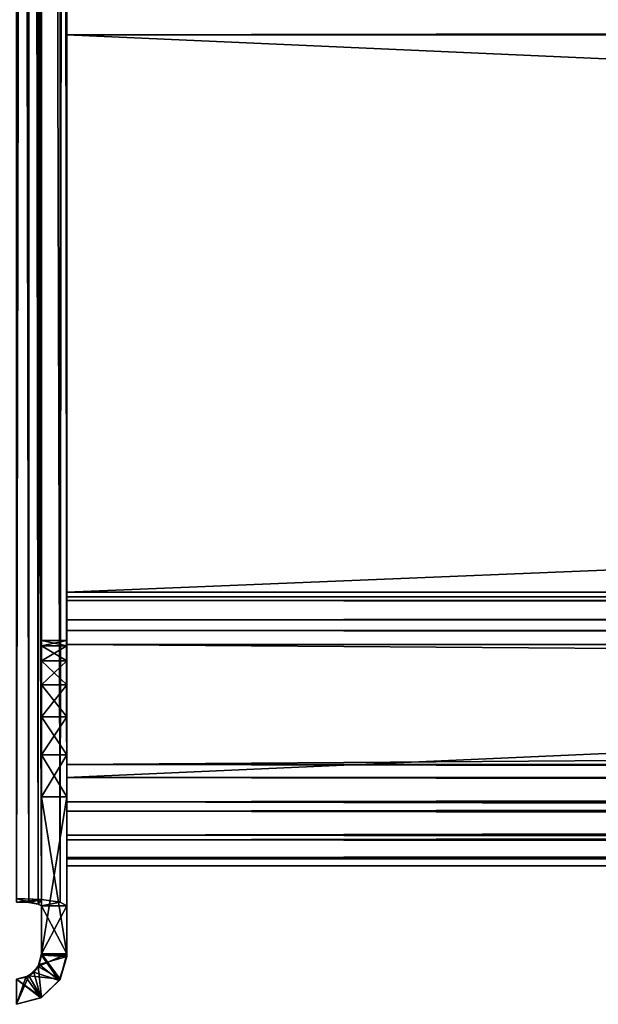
# Model space of a CAD drawing. Extents: x -1448 to 108, y -535 to 375.
# Tile 2 of 147: x -1326 to -1280, y -535 to -457. Entities that reach past the tile are written whole.
import ezdxf

# ---------------------------------------------------------------- set-up
doc = ezdxf.new("R2010")
doc.units = 0
doc.header["$LTSCALE"] = 33.374815
for name, color, linetype in [('206', 7, 'CONTINUOUS'), ('207', 7, 'CONTINUOUS'), ('217', 7, 'CONTINUOUS'), ('223', 7, 'CONTINUOUS'), ('224', 7, 'CONTINUOUS'), ('225', 7, 'CONTINUOUS'), ('238', 7, 'CONTINUOUS'), ('248', 7, 'CONTINUOUS'), ('249', 7, 'CONTINUOUS'), ('250', 7, 'CONTINUOUS'), ('251', 7, 'CONTINUOUS'), ('252', 7, 'CONTINUOUS'), ('254', 7, 'CONTINUOUS'), ('256', 7, 'CONTINUOUS'), ('257', 7, 'CONTINUOUS'), ('275', 7, 'CONTINUOUS'), ('276', 7, 'CONTINUOUS'), ('277', 7, 'CONTINUOUS'), ('278', 7, 'CONTINUOUS'), ('279', 7, 'CONTINUOUS'), ('298', 7, 'CONTINUOUS'), ('299', 7, 'CONTINUOUS'), ('300', 7, 'CONTINUOUS'), ('301', 7, 'CONTINUOUS'), ('302', 7, 'CONTINUOUS'), ('352', 7, 'CONTINUOUS'), ('354', 7, 'CONTINUOUS'), ('356', 7, 'CONTINUOUS'), ('357', 7, 'CONTINUOUS'), ('358', 7, 'CONTINUOUS'), ('360', 7, 'CONTINUOUS'), ('361', 7, 'CONTINUOUS'), ('363', 7, 'CONTINUOUS'), ('364', 7, 'CONTINUOUS'), ('366', 7, 'CONTINUOUS'), ('367', 7, 'CONTINUOUS'), ('370', 7, 'CONTINUOUS'), ('371', 7, 'CONTINUOUS'), ('373', 7, 'CONTINUOUS'), ('374', 7, 'CONTINUOUS'), ('375', 7, 'CONTINUOUS'), ('377', 7, 'CONTINUOUS'), ('378', 7, 'CONTINUOUS'), ('380', 7, 'CONTINUOUS'), ('381', 7, 'CONTINUOUS'), ('383', 7, 'CONTINUOUS'), ('384', 7, 'CONTINUOUS')]:
    doc.layers.add(name, color=color, linetype=linetype)

msp = doc.modelspace()

# ---------------------------------------------------------------- linework, layer by layer
at = {"layer": '206', "color": 7, "linetype": 'CONTINUOUS'}
for points in [[(-1322, -6.705, -159.79), (-1322, -506.142, 112.414), (-1322, -506.142, -112.414), (-1322, -6.705, -159.79)], [(-1322, -506.142, 112.414), (-1322, -6.705, -159.79), (-1322, -33), (-1322, -506.142, 112.414)], [(-1322, -6.705, 159.79), (-1322, -527.192, 238.344), (-1322, -6.755, 158.789), (-1322, -6.705, 159.79)], [(-1322, -527.192, -238.344), (-1322, -6.705, -159.79), (-1322, -518.537, -127.186), (-1322, -527.192, -238.344)], [(-1322, -518.537, -127.186), (-1322, -6.705, -159.79), (-1322, -515.201, -126.187), (-1322, -518.537, -127.186)], [(-1322, -515.201, -126.187), (-1322, -6.705, -159.79), (-1322, -512.184, -124.445), (-1322, -515.201, -126.187)], [(-1322, -512.184, -124.445), (-1322, -6.705, -159.79), (-1322, -509.651, -122.055), (-1322, -512.184, -124.445)], [(-1322, -509.651, -122.055), (-1322, -6.705, -159.79), (-1322, -507.737, -119.146), (-1322, -509.651, -122.055)], [(-1322, -507.737, -119.146), (-1322, -6.705, -159.79), (-1322, -506.546, -115.873), (-1322, -507.737, -119.146)], [(-1322, -506.546, -115.873), (-1322, -6.705, -159.79), (-1322, -506.142, -112.414), (-1322, -506.546, -115.873)], [(-1322, -6.755, 158.789), (-1322, -527.192, 238.344), (-1322, -6.871, 157.792), (-1322, -6.755, 158.789)], [(-1322, -6.871, 157.792), (-1322, -527.192, 238.344), (-1322, -16.5, 28.579), (-1322, -6.871, 157.792)], [(-1322, -16.5, 28.579), (-1322, -527.192, 238.344), (-1322, -25.28, 21.212), (-1322, -16.5, 28.579)], [(-1322, -25.28, 21.212), (-1322, -527.192, 238.344), (-1322, -31.01, 11.286), (-1322, -25.28, 21.212)], [(-1322, -527.192, 238.344), (-1322, -33), (-1322, -31.01, 11.286), (-1322, -527.192, 238.344)], [(-1322, -506.546, 115.873), (-1322, -506.142, 112.414), (-1322, -33), (-1322, -506.546, 115.873)], [(-1322, -527.192, 238.344), (-1322, -506.546, 115.873), (-1322, -33), (-1322, -527.192, 238.344)], [(-1322, -507.737, 119.146), (-1322, -506.546, 115.873), (-1322, -527.192, 238.344), (-1322, -507.737, 119.146)], [(-1322, -509.651, 122.055), (-1322, -507.737, 119.146), (-1322, -527.192, 238.344), (-1322, -509.651, 122.055)], [(-1322, -512.184, 124.445), (-1322, -509.651, 122.055), (-1322, -527.192, 238.344), (-1322, -512.184, 124.445)], [(-1322, -515.201, 126.187), (-1322, -512.184, 124.445), (-1322, -527.192, 238.344), (-1322, -515.201, 126.187)], [(-1322, -518.537, 127.186), (-1322, -515.201, 126.187), (-1322, -527.192, 238.344), (-1322, -518.537, 127.186)], [(-1322, -531, 129.383), (-1322, -518.537, 127.186), (-1322, -531, 238.919), (-1322, -531, 129.383)], [(-1322, -531, 238.919), (-1322, -518.537, 127.186), (-1322, -527.192, 238.344), (-1322, -531, 238.919)], [(-1322, -531, -129.383), (-1322, -527.192, -238.344), (-1322, -518.537, -127.186), (-1322, -531, -129.383)], [(-1322, -531, -238.919), (-1322, -527.192, -238.344), (-1322, -531, -129.383), (-1322, -531, -238.919)]]:
    msp.add_3dface(points, dxfattribs=at)
at = {"layer": '207', "color": 7, "linetype": 'CONTINUOUS'}
for points in [[(-1324, -527.192, 238.344), (-1324, -6.705, 159.79), (-1324, -518.537, 127.186), (-1324, -527.192, 238.344)], [(-1324, -6.705, 159.79), (-1324, -506.142, -112.414), (-1324, -506.142, 112.414), (-1324, -6.705, 159.79)], [(-1324, -506.142, -112.414), (-1324, -6.705, 159.79), (-1324, -33), (-1324, -506.142, -112.414)], [(-1324, -6.705, 159.79), (-1324, -506.142, 112.414), (-1324, -506.546, 115.873), (-1324, -6.705, 159.79)], [(-1324, -6.705, 159.79), (-1324, -506.546, 115.873), (-1324, -507.737, 119.146), (-1324, -6.705, 159.79)], [(-1324, -6.705, 159.79), (-1324, -507.737, 119.146), (-1324, -509.651, 122.055), (-1324, -6.705, 159.79)], [(-1324, -6.705, 159.79), (-1324, -509.651, 122.055), (-1324, -512.184, 124.445), (-1324, -6.705, 159.79)], [(-1324, -6.705, 159.79), (-1324, -512.184, 124.445), (-1324, -515.201, 126.187), (-1324, -6.705, 159.79)], [(-1324, -6.705, 159.79), (-1324, -515.201, 126.187), (-1324, -518.537, 127.186), (-1324, -6.705, 159.79)], [(-1324, -6.705, -159.79), (-1324, -527.192, -238.344), (-1324, -6.755, -158.789), (-1324, -6.705, -159.79)], [(-1324, -527.192, -238.344), (-1324, -6.871, -157.792), (-1324, -6.755, -158.789), (-1324, -527.192, -238.344)], [(-1324, -6.871, -157.792), (-1324, -527.192, -238.344), (-1324, -16.5, -28.579), (-1324, -6.871, -157.792)], [(-1324, -527.192, -238.344), (-1324, -25.28, -21.212), (-1324, -16.5, -28.579), (-1324, -527.192, -238.344)], [(-1324, -527.192, -238.344), (-1324, -31.01, -11.286), (-1324, -25.28, -21.212), (-1324, -527.192, -238.344)], [(-1324, -527.192, -238.344), (-1324, -33), (-1324, -31.01, -11.286), (-1324, -527.192, -238.344)], [(-1324, -527.192, -238.344), (-1324, -506.546, -115.873), (-1324, -33), (-1324, -527.192, -238.344)], [(-1324, -506.546, -115.873), (-1324, -506.142, -112.414), (-1324, -33), (-1324, -506.546, -115.873)], [(-1324, -527.192, -238.344), (-1324, -507.737, -119.146), (-1324, -506.546, -115.873), (-1324, -527.192, -238.344)], [(-1324, -527.192, -238.344), (-1324, -509.651, -122.055), (-1324, -507.737, -119.146), (-1324, -527.192, -238.344)], [(-1324, -527.192, -238.344), (-1324, -512.184, -124.445), (-1324, -509.651, -122.055), (-1324, -527.192, -238.344)], [(-1324, -527.192, -238.344), (-1324, -515.201, -126.187), (-1324, -512.184, -124.445), (-1324, -527.192, -238.344)], [(-1324, -527.192, -238.344), (-1324, -518.537, -127.186), (-1324, -515.201, -126.187), (-1324, -527.192, -238.344)], [(-1324, -531, -238.919), (-1324, -531, -129.383), (-1324, -518.537, -127.186), (-1324, -531, -238.919)], [(-1324, -527.192, -238.344), (-1324, -531, -238.919), (-1324, -518.537, -127.186), (-1324, -527.192, -238.344)], [(-1324, -531, 129.383), (-1324, -527.192, 238.344), (-1324, -518.537, 127.186), (-1324, -531, 129.383)], [(-1324, -531, 129.383), (-1324, -531, 238.919), (-1324, -527.192, 238.344), (-1324, -531, 129.383)]]:
    msp.add_3dface(points, dxfattribs=at)
at = {"layer": '217', "color": 7, "linetype": 'CONTINUOUS'}
for points in [[(-1322, -527.192, -238.344), (-1322, -531, -238.919), (-1324, -527.192, -238.344), (-1322, -527.192, -238.344)], [(-1322, -531, -238.919), (-1324, -531, -238.919), (-1324, -527.192, -238.344), (-1322, -531, -238.919)]]:
    msp.add_3dface(points, dxfattribs=at)
at = {"layer": '223', "color": 7, "linetype": 'CONTINUOUS'}
for points in [[(-1326, -526.595, -242.299), (-1326, -7.276, -163.921), (-1324.957, -7.009, -163.741), (-1326, -526.595, -242.299)], [(-1326, -526.595, -242.299), (-1324.957, -7.009, -163.741), (-1324, -526.675, -241.77), (-1326, -526.595, -242.299)], [(-1324.957, -7.009, -163.741), (-1323.991, -6.821, -163.305), (-1324, -526.675, -241.77), (-1324.957, -7.009, -163.741)], [(-1324, -526.675, -241.77), (-1323.991, -6.821, -163.305), (-1322.536, -526.894, -240.322), (-1324, -526.675, -241.77)], [(-1323.991, -6.821, -163.305), (-1322.531, -6.656, -161.796), (-1322.536, -526.894, -240.322), (-1323.991, -6.821, -163.305)], [(-1322.531, -6.656, -161.796), (-1322, -6.705, -159.79), (-1322.536, -526.894, -240.322), (-1322.531, -6.656, -161.796)], [(-1322, -6.705, -159.79), (-1322, -527.192, -238.344), (-1322.536, -526.894, -240.322), (-1322, -6.705, -159.79)]]:
    msp.add_3dface(points, dxfattribs=at)
at = {"layer": '224', "color": 7, "linetype": 'CONTINUOUS'}
for points in [[(-1324.258, -6.802, -160.799), (-1324.981, -7.074, -161.586), (-1324.268, -527.043, -239.333), (-1324.258, -6.802, -160.799)], [(-1324.258, -6.802, -160.799), (-1324.268, -527.043, -239.333), (-1324, -527.192, -238.344), (-1324.258, -6.802, -160.799)], [(-1324, -6.705, -159.79), (-1324.258, -6.802, -160.799), (-1324, -527.192, -238.344), (-1324, -6.705, -159.79)], [(-1325.468, -7.292, -161.828), (-1326, -7.575, -161.944), (-1325, -526.934, -240.057), (-1325.468, -7.292, -161.828)], [(-1326, -7.575, -161.944), (-1326, -526.894, -240.322), (-1325, -526.934, -240.057), (-1326, -7.575, -161.944)], [(-1324.981, -7.074, -161.586), (-1325.468, -7.292, -161.828), (-1325, -526.934, -240.057), (-1324.981, -7.074, -161.586)], [(-1324.981, -7.074, -161.586), (-1325, -526.934, -240.057), (-1324.268, -527.043, -239.333), (-1324.981, -7.074, -161.586)]]:
    msp.add_3dface(points, dxfattribs=at)
at = {"layer": '225', "color": 7, "linetype": 'CONTINUOUS'}
for points in [[(-1326, -526.595, -242.299), (-1324, -526.675, -241.77), (-1326, -526.894, -240.322), (-1326, -526.595, -242.299)], [(-1326, -526.894, -240.322), (-1324, -526.675, -241.77), (-1325, -526.934, -240.057), (-1326, -526.894, -240.322)], [(-1325, -526.934, -240.057), (-1324, -526.675, -241.77), (-1324.268, -527.043, -239.333), (-1325, -526.934, -240.057)], [(-1324.268, -527.043, -239.333), (-1324, -526.675, -241.77), (-1324, -527.192, -238.344), (-1324.268, -527.043, -239.333)], [(-1324, -526.675, -241.77), (-1322.536, -526.894, -240.322), (-1324, -527.192, -238.344), (-1324, -526.675, -241.77)], [(-1322.536, -526.894, -240.322), (-1322, -527.192, -238.344), (-1324, -527.192, -238.344), (-1322.536, -526.894, -240.322)]]:
    msp.add_3dface(points, dxfattribs=at)
at = {"layer": '238', "color": 7, "linetype": 'CONTINUOUS'}
for points in [[(-1322, -531, 238.919), (-1322, -527.192, 238.344), (-1324, -531, 238.919), (-1322, -531, 238.919)], [(-1324, -531, 238.919), (-1322, -527.192, 238.344), (-1324, -527.192, 238.344), (-1324, -531, 238.919)]]:
    msp.add_3dface(points, dxfattribs=at)
at = {"layer": '248', "color": 7, "linetype": 'CONTINUOUS'}
for points in [[(-1326, -7.276, 163.921), (-1324, -526.675, 241.77), (-1324.957, -7.009, 163.741), (-1326, -7.276, 163.921)], [(-1324.957, -7.009, 163.741), (-1324, -526.675, 241.77), (-1323.991, -6.821, 163.305), (-1324.957, -7.009, 163.741)], [(-1324, -526.675, 241.77), (-1322.536, -526.894, 240.322), (-1323.991, -6.821, 163.305), (-1324, -526.675, 241.77)], [(-1323.991, -6.821, 163.305), (-1322.536, -526.894, 240.322), (-1322.531, -6.656, 161.796), (-1323.991, -6.821, 163.305)], [(-1322.536, -526.894, 240.322), (-1322, -527.192, 238.344), (-1322.531, -6.656, 161.796), (-1322.536, -526.894, 240.322)], [(-1322, -527.192, 238.344), (-1322, -6.705, 159.79), (-1322.531, -6.656, 161.796), (-1322, -527.192, 238.344)], [(-1326, -7.276, 163.921), (-1326, -526.595, 242.299), (-1324, -526.675, 241.77), (-1326, -7.276, 163.921)]]:
    msp.add_3dface(points, dxfattribs=at)
at = {"layer": '249', "color": 7, "linetype": 'CONTINUOUS'}
for points in [[(-1324.981, -7.074, 161.586), (-1324.258, -6.802, 160.799), (-1324.268, -527.043, 239.333), (-1324.981, -7.074, 161.586)], [(-1324.258, -6.802, 160.799), (-1324, -6.705, 159.79), (-1324.268, -527.043, 239.333), (-1324.258, -6.802, 160.799)], [(-1324, -6.705, 159.79), (-1324, -527.192, 238.344), (-1324.268, -527.043, 239.333), (-1324, -6.705, 159.79)], [(-1326, -526.894, 240.322), (-1326, -7.575, 161.944), (-1325.468, -7.292, 161.828), (-1326, -526.894, 240.322)], [(-1326, -526.894, 240.322), (-1325.468, -7.292, 161.828), (-1325, -526.934, 240.057), (-1326, -526.894, 240.322)], [(-1325.468, -7.292, 161.828), (-1324.981, -7.074, 161.586), (-1325, -526.934, 240.057), (-1325.468, -7.292, 161.828)], [(-1324.981, -7.074, 161.586), (-1324.268, -527.043, 239.333), (-1325, -526.934, 240.057), (-1324.981, -7.074, 161.586)]]:
    msp.add_3dface(points, dxfattribs=at)
at = {"layer": '250', "color": 7, "linetype": 'CONTINUOUS'}
for points in [[(-1324, -526.675, 241.77), (-1326, -526.595, 242.299), (-1324.268, -527.043, 239.333), (-1324, -526.675, 241.77)], [(-1326, -526.595, 242.299), (-1326, -526.894, 240.322), (-1325, -526.934, 240.057), (-1326, -526.595, 242.299)], [(-1324.268, -527.043, 239.333), (-1326, -526.595, 242.299), (-1325, -526.934, 240.057), (-1324.268, -527.043, 239.333)], [(-1324, -527.192, 238.344), (-1324, -526.675, 241.77), (-1324.268, -527.043, 239.333), (-1324, -527.192, 238.344)], [(-1322.536, -526.894, 240.322), (-1324, -526.675, 241.77), (-1324, -527.192, 238.344), (-1322.536, -526.894, 240.322)], [(-1322, -527.192, 238.344), (-1322.536, -526.894, 240.322), (-1324, -527.192, 238.344), (-1322, -527.192, 238.344)]]:
    msp.add_3dface(points, dxfattribs=at)
at = {"layer": '251', "color": 7, "linetype": 'CONTINUOUS'}
for points in [[(-1322, -531, -129.383), (-1322, -518.537, -127.186), (-1324, -531, -129.383), (-1322, -531, -129.383)], [(-1324, -531, -129.383), (-1322, -518.537, -127.186), (-1324, -518.537, -127.186), (-1324, -531, -129.383)]]:
    msp.add_3dface(points, dxfattribs=at)
at = {"layer": '252', "color": 7, "linetype": 'CONTINUOUS'}
for points in [[(-1322, -506.142, -112.414), (-1322, -506.142, 112.414), (-1324, -506.142, -112.414), (-1322, -506.142, -112.414)], [(-1324, -506.142, -112.414), (-1322, -506.142, 112.414), (-1324, -506.142, 112.414), (-1324, -506.142, -112.414)]]:
    msp.add_3dface(points, dxfattribs=at)
at = {"layer": '254', "color": 7, "linetype": 'CONTINUOUS'}
for points in [[(-1322, -518.537, 127.186), (-1322, -531, 129.383), (-1324, -518.537, 127.186), (-1322, -518.537, 127.186)], [(-1322, -531, 129.383), (-1324, -531, 129.383), (-1324, -518.537, 127.186), (-1322, -531, 129.383)]]:
    msp.add_3dface(points, dxfattribs=at)
at = {"layer": '256', "color": 7, "linetype": 'CONTINUOUS'}
for points in [[(-1322, -506.546, -115.873), (-1322, -506.142, -112.414), (-1324, -506.546, -115.873), (-1322, -506.546, -115.873)], [(-1322, -506.142, -112.414), (-1324, -506.142, -112.414), (-1324, -506.546, -115.873), (-1322, -506.142, -112.414)], [(-1322, -507.737, -119.146), (-1322, -506.546, -115.873), (-1324, -507.737, -119.146), (-1322, -507.737, -119.146)], [(-1324, -507.737, -119.146), (-1322, -506.546, -115.873), (-1324, -506.546, -115.873), (-1324, -507.737, -119.146)], [(-1322, -509.651, -122.055), (-1322, -507.737, -119.146), (-1324, -509.651, -122.055), (-1322, -509.651, -122.055)], [(-1324, -509.651, -122.055), (-1322, -507.737, -119.146), (-1324, -507.737, -119.146), (-1324, -509.651, -122.055)], [(-1322, -512.184, -124.445), (-1322, -509.651, -122.055), (-1324, -512.184, -124.445), (-1322, -512.184, -124.445)], [(-1324, -512.184, -124.445), (-1322, -509.651, -122.055), (-1324, -509.651, -122.055), (-1324, -512.184, -124.445)], [(-1322, -515.201, -126.187), (-1322, -512.184, -124.445), (-1324, -515.201, -126.187), (-1322, -515.201, -126.187)], [(-1324, -515.201, -126.187), (-1322, -512.184, -124.445), (-1324, -512.184, -124.445), (-1324, -515.201, -126.187)], [(-1322, -518.537, -127.186), (-1322, -515.201, -126.187), (-1324, -518.537, -127.186), (-1322, -518.537, -127.186)], [(-1324, -518.537, -127.186), (-1322, -515.201, -126.187), (-1324, -515.201, -126.187), (-1324, -518.537, -127.186)]]:
    msp.add_3dface(points, dxfattribs=at)
at = {"layer": '257', "color": 7, "linetype": 'CONTINUOUS'}
for points in [[(-1322, -506.142, 112.414), (-1322, -506.546, 115.873), (-1324, -506.142, 112.414), (-1322, -506.142, 112.414)], [(-1324, -506.142, 112.414), (-1322, -506.546, 115.873), (-1324, -506.546, 115.873), (-1324, -506.142, 112.414)], [(-1322, -506.546, 115.873), (-1322, -507.737, 119.146), (-1324, -506.546, 115.873), (-1322, -506.546, 115.873)], [(-1324, -506.546, 115.873), (-1322, -507.737, 119.146), (-1324, -507.737, 119.146), (-1324, -506.546, 115.873)], [(-1322, -507.737, 119.146), (-1322, -509.651, 122.055), (-1324, -507.737, 119.146), (-1322, -507.737, 119.146)], [(-1324, -507.737, 119.146), (-1322, -509.651, 122.055), (-1324, -509.651, 122.055), (-1324, -507.737, 119.146)], [(-1322, -509.651, 122.055), (-1322, -512.184, 124.445), (-1324, -509.651, 122.055), (-1322, -509.651, 122.055)], [(-1324, -509.651, 122.055), (-1322, -512.184, 124.445), (-1324, -512.184, 124.445), (-1324, -509.651, 122.055)], [(-1322, -512.184, 124.445), (-1322, -515.201, 126.187), (-1324, -512.184, 124.445), (-1322, -512.184, 124.445)], [(-1324, -512.184, 124.445), (-1322, -515.201, 126.187), (-1324, -515.201, 126.187), (-1324, -512.184, 124.445)], [(-1322, -515.201, 126.187), (-1322, -518.537, 127.186), (-1324, -515.201, 126.187), (-1322, -515.201, 126.187)], [(-1324, -515.201, 126.187), (-1322, -518.537, 127.186), (-1324, -518.537, 127.186), (-1324, -515.201, 126.187)]]:
    msp.add_3dface(points, dxfattribs=at)
at = {"layer": '275', "color": 7, "linetype": 'CONTINUOUS'}
for points in [[(-1322.609, -533.121, -239.134), (-1322.006, -531.213, -238.939), (-1322.536, -533, -129.627), (-1322.609, -533.121, -239.134)], [(-1322, -531, -238.919), (-1322, -531, -129.383), (-1322.536, -533, -129.627), (-1322, -531, -238.919)], [(-1322.001, -531.106, -238.929), (-1322, -531, -238.919), (-1322.536, -533, -129.627), (-1322.001, -531.106, -238.929)], [(-1322.006, -531.213, -238.939), (-1322.001, -531.106, -238.929), (-1322.536, -533, -129.627), (-1322.006, -531.213, -238.939)], [(-1324.062, -534.499, -239.328), (-1322.609, -533.121, -239.134), (-1324, -534.464, -129.87), (-1324.062, -534.499, -239.328)], [(-1324, -534.464, -129.87), (-1322.609, -533.121, -239.134), (-1322.536, -533, -129.627), (-1324, -534.464, -129.87)], [(-1326, -535, -130.113), (-1324.062, -534.499, -239.328), (-1324, -534.464, -129.87), (-1326, -535, -130.113)], [(-1326, -535, -130.113), (-1326, -535, -239.523), (-1324.062, -534.499, -239.328), (-1326, -535, -130.113)]]:
    msp.add_3dface(points, dxfattribs=at)
at = {"layer": '276', "color": 7, "linetype": 'CONTINUOUS'}
for points in [[(-1322, -531, -238.919), (-1322.001, -531.106, -238.929), (-1324.003, -531.104, -238.939), (-1322, -531, -238.919)], [(-1324, -531, -238.919), (-1322, -531, -238.919), (-1324.003, -531.104, -238.939), (-1324, -531, -238.919)], [(-1324.001, -531.052, -238.929), (-1324, -531, -238.919), (-1324.003, -531.104, -238.939), (-1324.001, -531.052, -238.929)], [(-1322.001, -531.106, -238.929), (-1322.006, -531.213, -238.939), (-1324.003, -531.104, -238.939), (-1322.001, -531.106, -238.929)]]:
    msp.add_3dface(points, dxfattribs=at)
at = {"layer": '277', "color": 7, "linetype": 'CONTINUOUS'}
for points in [[(-1324.003, -531.104, -238.939), (-1322.609, -533.121, -239.134), (-1324.184, -531.837, -239.085), (-1324.003, -531.104, -238.939)], [(-1322.006, -531.213, -238.939), (-1322.609, -533.121, -239.134), (-1324.003, -531.104, -238.939), (-1322.006, -531.213, -238.939)], [(-1324.184, -531.837, -239.085), (-1322.609, -533.121, -239.134), (-1324.623, -532.45, -239.231), (-1324.184, -531.837, -239.085)], [(-1326, -535, -239.523), (-1326, -533, -239.523), (-1325.258, -532.857, -239.377), (-1326, -535, -239.523)], [(-1324.062, -534.499, -239.328), (-1326, -535, -239.523), (-1325.258, -532.857, -239.377), (-1324.062, -534.499, -239.328)], [(-1324.623, -532.45, -239.231), (-1324.062, -534.499, -239.328), (-1325.258, -532.857, -239.377), (-1324.623, -532.45, -239.231)], [(-1322.609, -533.121, -239.134), (-1324.062, -534.499, -239.328), (-1324.623, -532.45, -239.231), (-1322.609, -533.121, -239.134)]]:
    msp.add_3dface(points, dxfattribs=at)
at = {"layer": '278', "color": 7, "linetype": 'CONTINUOUS'}
for points in [[(-1324.268, -532, -129.627), (-1324, -531, -129.383), (-1324.184, -531.837, -239.085), (-1324.268, -532, -129.627)], [(-1324, -531, -129.383), (-1324.003, -531.104, -238.939), (-1324.184, -531.837, -239.085), (-1324, -531, -129.383)], [(-1324, -531, -129.383), (-1324.001, -531.052, -238.929), (-1324.003, -531.104, -238.939), (-1324, -531, -129.383)], [(-1324, -531, -129.383), (-1324, -531, -238.919), (-1324.001, -531.052, -238.929), (-1324, -531, -129.383)], [(-1325, -532.732, -129.87), (-1324.268, -532, -129.627), (-1324.623, -532.45, -239.231), (-1325, -532.732, -129.87)], [(-1324.268, -532, -129.627), (-1324.184, -531.837, -239.085), (-1324.623, -532.45, -239.231), (-1324.268, -532, -129.627)], [(-1326, -533, -239.523), (-1326, -533, -130.113), (-1325, -532.732, -129.87), (-1326, -533, -239.523)], [(-1326, -533, -239.523), (-1325, -532.732, -129.87), (-1325.258, -532.857, -239.377), (-1326, -533, -239.523)], [(-1325, -532.732, -129.87), (-1324.623, -532.45, -239.231), (-1325.258, -532.857, -239.377), (-1325, -532.732, -129.87)]]:
    msp.add_3dface(points, dxfattribs=at)
at = {"layer": '279', "color": 7, "linetype": 'CONTINUOUS'}
for points in [[(-1322.536, -533, -129.627), (-1322, -531, -129.383), (-1324.268, -532, -129.627), (-1322.536, -533, -129.627)], [(-1324.268, -532, -129.627), (-1322, -531, -129.383), (-1324, -531, -129.383), (-1324.268, -532, -129.627)], [(-1325, -532.732, -129.87), (-1322.536, -533, -129.627), (-1324.268, -532, -129.627), (-1325, -532.732, -129.87)], [(-1326, -533, -130.113), (-1324, -534.464, -129.87), (-1325, -532.732, -129.87), (-1326, -533, -130.113)], [(-1324, -534.464, -129.87), (-1322.536, -533, -129.627), (-1325, -532.732, -129.87), (-1324, -534.464, -129.87)], [(-1326, -533, -130.113), (-1326, -535, -130.113), (-1324, -534.464, -129.87), (-1326, -533, -130.113)]]:
    msp.add_3dface(points, dxfattribs=at)
at = {"layer": '298', "color": 7, "linetype": 'CONTINUOUS'}
for points in [[(-1322.609, -533.121, 239.134), (-1322.536, -533, 129.627), (-1322.006, -531.213, 238.939), (-1322.609, -533.121, 239.134)], [(-1322.536, -533, 129.627), (-1322, -531, 129.383), (-1322.006, -531.213, 238.939), (-1322.536, -533, 129.627)], [(-1322.006, -531.213, 238.939), (-1322, -531, 129.383), (-1322.001, -531.106, 238.929), (-1322.006, -531.213, 238.939)], [(-1322, -531, 129.383), (-1322, -531, 238.919), (-1322.001, -531.106, 238.929), (-1322, -531, 129.383)], [(-1324.062, -534.499, 239.328), (-1324, -534.464, 129.87), (-1322.609, -533.121, 239.134), (-1324.062, -534.499, 239.328)], [(-1324, -534.464, 129.87), (-1322.536, -533, 129.627), (-1322.609, -533.121, 239.134), (-1324, -534.464, 129.87)], [(-1326, -535, 239.523), (-1326, -535, 130.113), (-1324, -534.464, 129.87), (-1326, -535, 239.523)], [(-1326, -535, 239.523), (-1324, -534.464, 129.87), (-1324.062, -534.499, 239.328), (-1326, -535, 239.523)]]:
    msp.add_3dface(points, dxfattribs=at)
at = {"layer": '299', "color": 7, "linetype": 'CONTINUOUS'}
for points in [[(-1324.003, -531.104, 238.939), (-1322.006, -531.213, 238.939), (-1324, -531, 238.919), (-1324.003, -531.104, 238.939)], [(-1324.001, -531.052, 238.929), (-1324.003, -531.104, 238.939), (-1324, -531, 238.919), (-1324.001, -531.052, 238.929)], [(-1322.001, -531.106, 238.929), (-1322, -531, 238.919), (-1324, -531, 238.919), (-1322.001, -531.106, 238.929)], [(-1322.006, -531.213, 238.939), (-1322.001, -531.106, 238.929), (-1324, -531, 238.919), (-1322.006, -531.213, 238.939)]]:
    msp.add_3dface(points, dxfattribs=at)
at = {"layer": '300', "color": 7, "linetype": 'CONTINUOUS'}
for points in [[(-1324.184, -531.837, 239.085), (-1322.006, -531.213, 238.939), (-1324.003, -531.104, 238.939), (-1324.184, -531.837, 239.085)], [(-1322.609, -533.121, 239.134), (-1322.006, -531.213, 238.939), (-1324.184, -531.837, 239.085), (-1322.609, -533.121, 239.134)], [(-1324.623, -532.45, 239.231), (-1322.609, -533.121, 239.134), (-1324.184, -531.837, 239.085), (-1324.623, -532.45, 239.231)], [(-1326, -533, 239.523), (-1324.062, -534.499, 239.328), (-1325.258, -532.857, 239.377), (-1326, -533, 239.523)], [(-1325.258, -532.857, 239.377), (-1324.062, -534.499, 239.328), (-1324.623, -532.45, 239.231), (-1325.258, -532.857, 239.377)], [(-1324.062, -534.499, 239.328), (-1322.609, -533.121, 239.134), (-1324.623, -532.45, 239.231), (-1324.062, -534.499, 239.328)], [(-1326, -533, 239.523), (-1326, -535, 239.523), (-1324.062, -534.499, 239.328), (-1326, -533, 239.523)]]:
    msp.add_3dface(points, dxfattribs=at)
at = {"layer": '301', "color": 7, "linetype": 'CONTINUOUS'}
for points in [[(-1324, -531, 129.383), (-1324.268, -532, 129.627), (-1324, -531, 238.919), (-1324, -531, 129.383)], [(-1324.268, -532, 129.627), (-1324.001, -531.052, 238.929), (-1324, -531, 238.919), (-1324.268, -532, 129.627)], [(-1324.268, -532, 129.627), (-1324.003, -531.104, 238.939), (-1324.001, -531.052, 238.929), (-1324.268, -532, 129.627)], [(-1324.268, -532, 129.627), (-1324.184, -531.837, 239.085), (-1324.003, -531.104, 238.939), (-1324.268, -532, 129.627)], [(-1324.268, -532, 129.627), (-1325, -532.732, 129.87), (-1324.623, -532.45, 239.231), (-1324.268, -532, 129.627)], [(-1324.268, -532, 129.627), (-1324.623, -532.45, 239.231), (-1324.184, -531.837, 239.085), (-1324.268, -532, 129.627)], [(-1325, -532.732, 129.87), (-1326, -533, 130.113), (-1325.258, -532.857, 239.377), (-1325, -532.732, 129.87)], [(-1326, -533, 130.113), (-1326, -533, 239.523), (-1325.258, -532.857, 239.377), (-1326, -533, 130.113)], [(-1325, -532.732, 129.87), (-1325.258, -532.857, 239.377), (-1324.623, -532.45, 239.231), (-1325, -532.732, 129.87)]]:
    msp.add_3dface(points, dxfattribs=at)
at = {"layer": '302', "color": 7, "linetype": 'CONTINUOUS'}
for points in [[(-1324, -531, 129.383), (-1322.536, -533, 129.627), (-1324.268, -532, 129.627), (-1324, -531, 129.383)], [(-1322, -531, 129.383), (-1322.536, -533, 129.627), (-1324, -531, 129.383), (-1322, -531, 129.383)], [(-1324.268, -532, 129.627), (-1324, -534.464, 129.87), (-1325, -532.732, 129.87), (-1324.268, -532, 129.627)], [(-1322.536, -533, 129.627), (-1324, -534.464, 129.87), (-1324.268, -532, 129.627), (-1322.536, -533, 129.627)], [(-1326, -535, 130.113), (-1326, -533, 130.113), (-1325, -532.732, 129.87), (-1326, -535, 130.113)], [(-1324, -534.464, 129.87), (-1326, -535, 130.113), (-1325, -532.732, 129.87), (-1324, -534.464, 129.87)]]:
    msp.add_3dface(points, dxfattribs=at)
at = {"layer": '352', "color": 7, "linetype": 'CONTINUOUS'}
for points in [[(-1322, -455.67, 165.422), (-1322, -458.064, 165), (-1322, -448.719, 217.683), (-1322, -455.67, 165.422)], [(-1322, -448.719, 217.683), (-1322, -458.064, 165), (-1322, -502.289, 225.737), (-1322, -448.719, 217.683)], [(-1322, -458.064, 165), (-1322, -517, 165), (-1322, -502.289, 225.737), (-1322, -458.064, 165)], [(-1322, -502.289, 225.737), (-1322, -517, 165), (-1322, -502.656, 225.869), (-1322, -502.289, 225.737)], [(-1322, -502.656, 225.869), (-1322, -517, 165), (-1322, -502.945, 226.131), (-1322, -502.656, 225.869)], [(-1322, -502.945, 226.131), (-1322, -517, 165), (-1322, -504.481, 228.211), (-1322, -502.945, 226.131)], [(-1322, -504.481, 228.211), (-1322, -517, 165), (-1322, -505.347, 228.999), (-1322, -504.481, 228.211)], [(-1322, -517, 165), (-1322, -506.448, 229.396), (-1322, -505.347, 228.999), (-1322, -517, 165)], [(-1322, -515.959, 230.825), (-1322, -506.448, 229.396), (-1322, -517, 165), (-1322, -515.959, 230.825)], [(-1322, -518.94, 230.629), (-1322, -515.959, 230.825), (-1322, -517, 165), (-1322, -518.94, 230.629)], [(-1322, -519.679, 165.533), (-1322, -518.94, 230.629), (-1322, -517, 165), (-1322, -519.679, 165.533)], [(-1322, -521.567, 229.208), (-1322, -518.94, 230.629), (-1322, -519.679, 165.533), (-1322, -521.567, 229.208)], [(-1322, -521.95, 167.05), (-1322, -521.567, 229.208), (-1322, -519.679, 165.533), (-1322, -521.95, 167.05)], [(-1322, -523.363, 226.821), (-1322, -521.567, 229.208), (-1322, -521.95, 167.05), (-1322, -523.363, 226.821)], [(-1322, -523.467, 169.321), (-1322, -523.363, 226.821), (-1322, -521.95, 167.05), (-1322, -523.467, 169.321)], [(-1322, -524, 223.903), (-1322, -523.363, 226.821), (-1322, -524, 172), (-1322, -524, 223.903)], [(-1322, -524, 172), (-1322, -523.363, 226.821), (-1322, -523.467, 169.321), (-1322, -524, 172)]]:
    msp.add_3dface(points, dxfattribs=at)
at = {"layer": '354', "color": 7, "linetype": 'CONTINUOUS'}
for points in [[(-1322, -506.448, 229.396), (-1322, -515.959, 230.825), (0, -515.959, 230.825), (-1322, -506.448, 229.396)], [(-1322, -506.448, 229.396), (0, -515.959, 230.825), (0, -506.448, 229.396), (-1322, -506.448, 229.396)]]:
    msp.add_3dface(points, dxfattribs=at)
at = {"layer": '356', "color": 7, "linetype": 'CONTINUOUS'}
for points in [[(-1322, -517, 165), (-1322, -458.064, 165), (0, -458.064, 165), (-1322, -517, 165)], [(-1322, -517, 165), (0, -458.064, 165), (0, -517, 165), (-1322, -517, 165)]]:
    msp.add_3dface(points, dxfattribs=at)
at = {"layer": '357', "color": 7, "linetype": 'CONTINUOUS'}
for points in [[(-1322, -524, 223.903), (-1322, -524, 172), (0, -524, 172), (-1322, -524, 223.903)], [(-1322, -524, 223.903), (0, -524, 172), (0, -524, 223.903), (-1322, -524, 223.903)]]:
    msp.add_3dface(points, dxfattribs=at)
at = {"layer": '358', "color": 7, "linetype": 'CONTINUOUS'}
for points in [[(-1322, -502.945, 226.131), (-1322, -504.481, 228.211), (0, -504.481, 228.211), (-1322, -502.945, 226.131)], [(-1322, -502.945, 226.131), (0, -504.481, 228.211), (0, -502.945, 226.131), (-1322, -502.945, 226.131)]]:
    msp.add_3dface(points, dxfattribs=at)
at = {"layer": '360', "color": 7, "linetype": 'CONTINUOUS'}
for points in [[(-1322, -515.959, 230.825), (-1322, -518.94, 230.629), (0, -515.959, 230.825), (-1322, -515.959, 230.825)], [(-1322, -518.94, 230.629), (0, -518.94, 230.629), (0, -515.959, 230.825), (-1322, -518.94, 230.629)], [(-1322, -518.94, 230.629), (-1322, -521.567, 229.208), (0, -518.94, 230.629), (-1322, -518.94, 230.629)], [(-1322, -521.567, 229.208), (0, -521.567, 229.208), (0, -518.94, 230.629), (-1322, -521.567, 229.208)], [(-1322, -521.567, 229.208), (-1322, -523.363, 226.821), (0, -521.567, 229.208), (-1322, -521.567, 229.208)], [(-1322, -523.363, 226.821), (0, -523.363, 226.821), (0, -521.567, 229.208), (-1322, -523.363, 226.821)], [(-1322, -523.363, 226.821), (-1322, -524, 223.903), (0, -523.363, 226.821), (-1322, -523.363, 226.821)], [(-1322, -524, 223.903), (0, -524, 223.903), (0, -523.363, 226.821), (-1322, -524, 223.903)]]:
    msp.add_3dface(points, dxfattribs=at)
at = {"layer": '361', "color": 7, "linetype": 'CONTINUOUS'}
for points in [[(-1322, -519.679, 165.533), (-1322, -517, 165), (0, -519.679, 165.533), (-1322, -519.679, 165.533)], [(-1322, -517, 165), (0, -517, 165), (0, -519.679, 165.533), (-1322, -517, 165)], [(-1322, -521.95, 167.05), (-1322, -519.679, 165.533), (0, -521.95, 167.05), (-1322, -521.95, 167.05)], [(-1322, -519.679, 165.533), (0, -519.679, 165.533), (0, -521.95, 167.05), (-1322, -519.679, 165.533)], [(-1322, -523.467, 169.321), (-1322, -521.95, 167.05), (0, -523.467, 169.321), (-1322, -523.467, 169.321)], [(-1322, -521.95, 167.05), (0, -521.95, 167.05), (0, -523.467, 169.321), (-1322, -521.95, 167.05)], [(-1322, -524, 172), (-1322, -523.467, 169.321), (0, -524, 172), (-1322, -524, 172)], [(-1322, -523.467, 169.321), (0, -523.467, 169.321), (0, -524, 172), (-1322, -523.467, 169.321)]]:
    msp.add_3dface(points, dxfattribs=at)
at = {"layer": '363', "color": 7, "linetype": 'CONTINUOUS'}
for points in [[(-1322, -458.064, 165), (-1322, -455.67, 165.422), (0, -458.064, 165), (-1322, -458.064, 165)], [(-1322, -455.67, 165.422), (0, -455.67, 165.422), (0, -458.064, 165), (-1322, -455.67, 165.422)]]:
    msp.add_3dface(points, dxfattribs=at)
at = {"layer": '364', "color": 7, "linetype": 'CONTINUOUS'}
for points in [[(-1322, -504.481, 228.211), (-1322, -505.347, 228.999), (0, -504.481, 228.211), (-1322, -504.481, 228.211)], [(0, -504.481, 228.211), (-1322, -505.347, 228.999), (0, -505.347, 228.999), (0, -504.481, 228.211)], [(-1322, -505.347, 228.999), (-1322, -506.448, 229.396), (0, -505.347, 228.999), (-1322, -505.347, 228.999)], [(-1322, -506.448, 229.396), (0, -506.448, 229.396), (0, -505.347, 228.999), (-1322, -506.448, 229.396)]]:
    msp.add_3dface(points, dxfattribs=at)
at = {"layer": '366', "color": 7, "linetype": 'CONTINUOUS'}
for points in [[(-1322, -448.719, 217.683), (-1322, -502.289, 225.737), (0, -502.289, 225.737), (-1322, -448.719, 217.683)], [(-1322, -448.719, 217.683), (0, -502.289, 225.737), (0, -448.719, 217.683), (-1322, -448.719, 217.683)]]:
    msp.add_3dface(points, dxfattribs=at)
at = {"layer": '367', "color": 7, "linetype": 'CONTINUOUS'}
for points in [[(-1322, -502.289, 225.737), (-1322, -502.656, 225.869), (0, -502.289, 225.737), (-1322, -502.289, 225.737)], [(-1322, -502.656, 225.869), (0, -502.656, 225.869), (0, -502.289, 225.737), (-1322, -502.656, 225.869)], [(-1322, -502.656, 225.869), (-1322, -502.945, 226.131), (0, -502.656, 225.869), (-1322, -502.656, 225.869)], [(-1322, -502.945, 226.131), (0, -502.945, 226.131), (0, -502.656, 225.869), (-1322, -502.945, 226.131)]]:
    msp.add_3dface(points, dxfattribs=at)
at = {"layer": '370', "color": 7, "linetype": 'CONTINUOUS'}
for points in [[(-1322, -448.719, -217.683), (-1322, -502.289, -225.737), (-1322, -452.001, -168.5), (-1322, -448.719, -217.683)], [(-1322, -452.001, -168.5), (-1322, -502.289, -225.737), (-1322, -453.564, -166.638), (-1322, -452.001, -168.5)], [(-1322, -453.564, -166.638), (-1322, -502.289, -225.737), (-1322, -455.67, -165.422), (-1322, -453.564, -166.638)], [(-1322, -455.67, -165.422), (-1322, -502.289, -225.737), (-1322, -458.064, -165), (-1322, -455.67, -165.422)], [(-1322, -502.945, -226.131), (-1322, -504.481, -228.211), (-1322, -458.064, -165), (-1322, -502.945, -226.131)], [(-1322, -458.064, -165), (-1322, -504.481, -228.211), (-1322, -505.347, -228.999), (-1322, -458.064, -165)], [(-1322, -502.656, -225.869), (-1322, -502.945, -226.131), (-1322, -458.064, -165), (-1322, -502.656, -225.869)], [(-1322, -502.289, -225.737), (-1322, -502.656, -225.869), (-1322, -458.064, -165), (-1322, -502.289, -225.737)], [(-1322, -517, -165), (-1322, -458.064, -165), (-1322, -515.959, -230.825), (-1322, -517, -165)], [(-1322, -515.959, -230.825), (-1322, -458.064, -165), (-1322, -506.448, -229.396), (-1322, -515.959, -230.825)], [(-1322, -506.448, -229.396), (-1322, -458.064, -165), (-1322, -505.347, -228.999), (-1322, -506.448, -229.396)], [(-1322, -518.94, -230.629), (-1322, -517, -165), (-1322, -515.959, -230.825), (-1322, -518.94, -230.629)], [(-1322, -519.679, -165.533), (-1322, -517, -165), (-1322, -518.94, -230.629), (-1322, -519.679, -165.533)], [(-1322, -521.567, -229.208), (-1322, -519.679, -165.533), (-1322, -518.94, -230.629), (-1322, -521.567, -229.208)], [(-1322, -521.95, -167.05), (-1322, -519.679, -165.533), (-1322, -521.567, -229.208), (-1322, -521.95, -167.05)], [(-1322, -523.363, -226.821), (-1322, -521.95, -167.05), (-1322, -521.567, -229.208), (-1322, -523.363, -226.821)], [(-1322, -523.467, -169.321), (-1322, -521.95, -167.05), (-1322, -523.363, -226.821), (-1322, -523.467, -169.321)], [(-1322, -524, -223.903), (-1322, -523.467, -169.321), (-1322, -523.363, -226.821), (-1322, -524, -223.903)], [(-1322, -524, -172), (-1322, -523.467, -169.321), (-1322, -524, -223.903), (-1322, -524, -172)]]:
    msp.add_3dface(points, dxfattribs=at)
at = {"layer": '371', "color": 7, "linetype": 'CONTINUOUS'}
for points in [[(0, -506.448, -229.396), (0, -515.959, -230.825), (-1322, -515.959, -230.825), (0, -506.448, -229.396)], [(0, -506.448, -229.396), (-1322, -515.959, -230.825), (-1322, -506.448, -229.396), (0, -506.448, -229.396)]]:
    msp.add_3dface(points, dxfattribs=at)
at = {"layer": '373', "color": 7, "linetype": 'CONTINUOUS'}
for points in [[(0, -517, -165), (0, -458.064, -165), (-1322, -458.064, -165), (0, -517, -165)], [(0, -517, -165), (-1322, -458.064, -165), (-1322, -517, -165), (0, -517, -165)]]:
    msp.add_3dface(points, dxfattribs=at)
at = {"layer": '374', "color": 7, "linetype": 'CONTINUOUS'}
for points in [[(0, -524, -223.903), (0, -524, -172), (-1322, -524, -172), (0, -524, -223.903)], [(0, -524, -223.903), (-1322, -524, -172), (-1322, -524, -223.903), (0, -524, -223.903)]]:
    msp.add_3dface(points, dxfattribs=at)
at = {"layer": '375', "color": 7, "linetype": 'CONTINUOUS'}
for points in [[(0, -502.945, -226.131), (0, -504.481, -228.211), (-1322, -504.481, -228.211), (0, -502.945, -226.131)], [(0, -502.945, -226.131), (-1322, -504.481, -228.211), (-1322, -502.945, -226.131), (0, -502.945, -226.131)]]:
    msp.add_3dface(points, dxfattribs=at)
at = {"layer": '377', "color": 7, "linetype": 'CONTINUOUS'}
for points in [[(0, -515.959, -230.825), (0, -518.94, -230.629), (-1322, -515.959, -230.825), (0, -515.959, -230.825)], [(0, -518.94, -230.629), (-1322, -518.94, -230.629), (-1322, -515.959, -230.825), (0, -518.94, -230.629)], [(0, -518.94, -230.629), (0, -521.567, -229.208), (-1322, -518.94, -230.629), (0, -518.94, -230.629)], [(0, -521.567, -229.208), (-1322, -521.567, -229.208), (-1322, -518.94, -230.629), (0, -521.567, -229.208)], [(0, -521.567, -229.208), (0, -523.363, -226.821), (-1322, -521.567, -229.208), (0, -521.567, -229.208)], [(0, -523.363, -226.821), (-1322, -523.363, -226.821), (-1322, -521.567, -229.208), (0, -523.363, -226.821)], [(0, -523.363, -226.821), (0, -524, -223.903), (-1322, -523.363, -226.821), (0, -523.363, -226.821)], [(0, -524, -223.903), (-1322, -524, -223.903), (-1322, -523.363, -226.821), (0, -524, -223.903)]]:
    msp.add_3dface(points, dxfattribs=at)
at = {"layer": '378', "color": 7, "linetype": 'CONTINUOUS'}
for points in [[(0, -519.679, -165.533), (0, -517, -165), (-1322, -519.679, -165.533), (0, -519.679, -165.533)], [(0, -517, -165), (-1322, -517, -165), (-1322, -519.679, -165.533), (0, -517, -165)], [(0, -521.95, -167.05), (0, -519.679, -165.533), (-1322, -521.95, -167.05), (0, -521.95, -167.05)], [(0, -519.679, -165.533), (-1322, -519.679, -165.533), (-1322, -521.95, -167.05), (0, -519.679, -165.533)], [(0, -523.467, -169.321), (0, -521.95, -167.05), (-1322, -523.467, -169.321), (0, -523.467, -169.321)], [(0, -521.95, -167.05), (-1322, -521.95, -167.05), (-1322, -523.467, -169.321), (0, -521.95, -167.05)], [(0, -524, -172), (0, -523.467, -169.321), (-1322, -524, -172), (0, -524, -172)], [(0, -523.467, -169.321), (-1322, -523.467, -169.321), (-1322, -524, -172), (0, -523.467, -169.321)]]:
    msp.add_3dface(points, dxfattribs=at)
at = {"layer": '380', "color": 7, "linetype": 'CONTINUOUS'}
for points in [[(0, -458.064, -165), (0, -455.67, -165.422), (-1322, -458.064, -165), (0, -458.064, -165)], [(0, -455.67, -165.422), (-1322, -455.67, -165.422), (-1322, -458.064, -165), (0, -455.67, -165.422)]]:
    msp.add_3dface(points, dxfattribs=at)
at = {"layer": '381', "color": 7, "linetype": 'CONTINUOUS'}
for points in [[(0, -504.481, -228.211), (0, -505.347, -228.999), (-1322, -504.481, -228.211), (0, -504.481, -228.211)], [(-1322, -504.481, -228.211), (0, -505.347, -228.999), (-1322, -505.347, -228.999), (-1322, -504.481, -228.211)], [(0, -505.347, -228.999), (0, -506.448, -229.396), (-1322, -505.347, -228.999), (0, -505.347, -228.999)], [(0, -506.448, -229.396), (-1322, -506.448, -229.396), (-1322, -505.347, -228.999), (0, -506.448, -229.396)]]:
    msp.add_3dface(points, dxfattribs=at)
at = {"layer": '383', "color": 7, "linetype": 'CONTINUOUS'}
for points in [[(0, -448.719, -217.683), (0, -502.289, -225.737), (-1322, -502.289, -225.737), (0, -448.719, -217.683)], [(0, -448.719, -217.683), (-1322, -502.289, -225.737), (-1322, -448.719, -217.683), (0, -448.719, -217.683)]]:
    msp.add_3dface(points, dxfattribs=at)
at = {"layer": '384', "color": 7, "linetype": 'CONTINUOUS'}
for points in [[(0, -502.289, -225.737), (0, -502.656, -225.869), (-1322, -502.289, -225.737), (0, -502.289, -225.737)], [(0, -502.656, -225.869), (-1322, -502.656, -225.869), (-1322, -502.289, -225.737), (0, -502.656, -225.869)], [(0, -502.656, -225.869), (0, -502.945, -226.131), (-1322, -502.656, -225.869), (0, -502.656, -225.869)], [(0, -502.945, -226.131), (-1322, -502.945, -226.131), (-1322, -502.656, -225.869), (0, -502.945, -226.131)]]:
    msp.add_3dface(points, dxfattribs=at)

doc.saveas('drawing.dxf')
